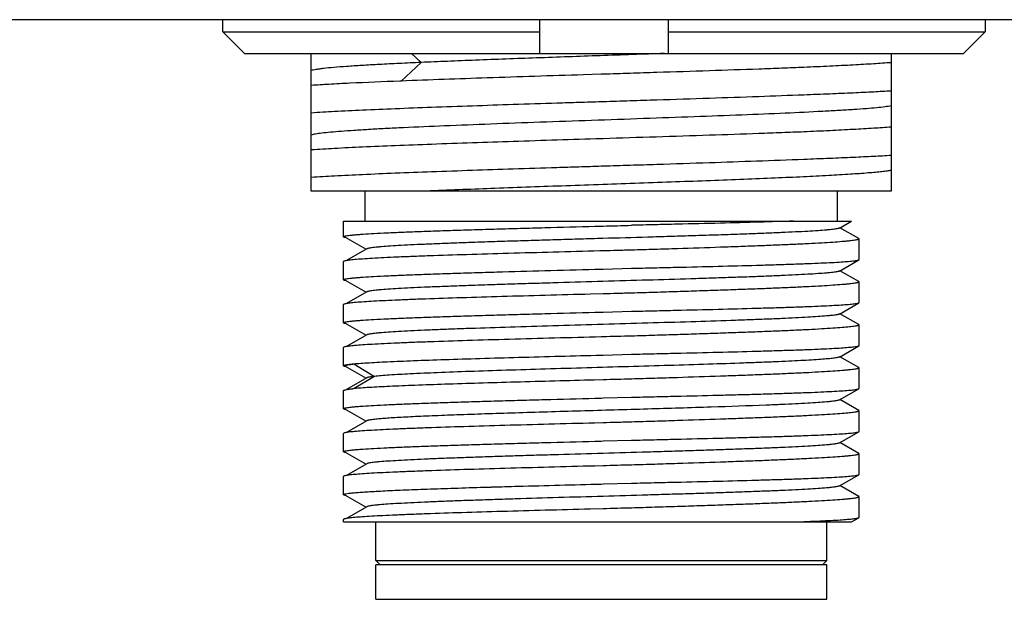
# Model space of a CAD drawing. Header units: millimetres. Extents: x -12 to 294, y -7 to 213.
# Tile 5 of 12: x 108 to 119, y 60 to 67. Entities that reach past the tile are written whole.
import ezdxf

# ---------------------------------------------------------------- set-up
doc = ezdxf.new("R2010")
doc.units = ezdxf.units.MM
doc.header["$LTSCALE"] = 23.1
doc.layers.add('20_ALL_FEATURES', color=7, linetype='CONTINUOUS')

msp = doc.modelspace()

# ---------------------------------------------------------------- linework, layer by layer
at = {"layer": '20_ALL_FEATURES'}
for p, q in [((149.0887, 67.0348), (94.4339, 67.0348)), ((110.2034, 66.8921), (110.2034, 67.0348)), ((113.8904, 67.0348), (113.8904, 66.6421)), ((115.3904, 66.6421), (115.3904, 67.0348)), ((119.0775, 67.0348), (119.0775, 66.8921)), ((110.2034, 66.8921), (113.8904, 66.8921)), ((110.4571, 66.6421), (110.2034, 66.8921)), ((115.3904, 66.8921), (119.0775, 66.8921)), ((119.0775, 66.8921), (118.8237, 66.6421)), ((110.4571, 66.6421), (118.8237, 66.6421)), ((111.2339, 65.042), (111.2339, 66.6421)), ((112.3984, 66.6421), (112.5109, 66.5372)), ((117.9839, 66.6421), (117.9839, 65.042)), ((112.5109, 66.5372), (112.2792, 66.3213)), ((114.6089, 66.3998), (114.4039, 66.3934)), ((114.6293, 66.4004), (114.6089, 66.3998)), ((112.2784, 66.3213), (112.2627, 66.3207)), ((114.6089, 66.083), (114.6293, 66.0836)), ((114.6293, 65.6505), (114.6089, 65.6499)), ((114.6089, 65.333), (114.6293, 65.3336)), ((117.9839, 65.042), (111.234, 65.042)), ((111.8589, 64.692), (111.8589, 65.042)), ((117.3589, 64.692), (117.3589, 65.042)), ((111.6089, 64.692), (117.5209, 64.692)), ((111.6089, 64.5091), (111.6089, 64.692)), ((117.3799, 64.6106), (117.5209, 64.692)), ((114.6089, 64.6334), (114.6293, 64.6339)), ((117.6055, 64.4881), (117.3868, 64.6145)), ((111.6286, 64.5052), (111.872, 64.3646)), ((111.6423, 64.4973), (111.6303, 64.4996)), ((117.6089, 64.2446), (117.6089, 64.4841)), ((111.8788, 64.3685), (111.6432, 64.2323)), ((114.6293, 64.3452), (114.5916, 64.3442)), ((111.6089, 64.0091), (111.6089, 64.2204)), ((117.38, 64.1106), (117.6061, 64.2413)), ((114.6089, 64.1333), (114.6293, 64.1339)), ((114.6293, 64.1339), (114.9625, 64.1428)), ((117.6055, 63.9881), (117.3868, 64.1145)), ((111.6286, 64.0052), (111.8719, 63.8646)), ((111.6421, 63.9973), (111.6292, 63.9999)), ((117.6089, 63.7446), (117.6089, 63.9841)), ((111.8787, 63.8685), (111.643, 63.7323)), ((114.6293, 63.8452), (114.4819, 63.8413)), ((111.6089, 63.5091), (111.6089, 63.7204)), ((117.3799, 63.6106), (117.6061, 63.7413)), ((114.6089, 63.6334), (114.6293, 63.6339)), ((114.6293, 63.6339), (114.9625, 63.6428)), ((117.6055, 63.4882), (117.3868, 63.6146)), ((111.6286, 63.5052), (111.8719, 63.3646)), ((111.6423, 63.4973), (111.6302, 63.4997)), ((117.6089, 63.2446), (117.6089, 63.4841)), ((111.8788, 63.3686), (111.643, 63.2323)), ((114.6293, 63.3452), (114.6089, 63.3447)), ((111.6089, 63.0091), (111.6089, 63.2204)), ((117.3799, 63.1106), (117.6061, 63.2413)), ((114.6089, 63.1333), (114.6293, 63.1339)), ((114.6293, 63.1339), (114.9625, 63.1428)), ((117.6054, 62.9882), (117.3868, 63.1145)), ((111.6291, 63.0049), (111.8718, 62.8645)), ((111.642, 62.9973), (111.6301, 62.9997)), ((111.7132, 63.03), (111.7301, 63.03)), ((111.7301, 63.03), (111.9714, 62.8856)), ((117.6089, 62.7447), (117.6089, 62.9841)), ((111.8787, 62.8685), (111.643, 62.7323)), ((111.9714, 62.8856), (111.7333, 62.7432)), ((114.6293, 62.8452), (114.5281, 62.8425)), ((111.6089, 62.5091), (111.6089, 62.7204)), ((117.3799, 62.6106), (117.6061, 62.7414)), ((114.6089, 62.6333), (114.6293, 62.6339)), ((114.6293, 62.6339), (114.9625, 62.6428)), ((117.6055, 62.4882), (117.3868, 62.6146)), ((111.6285, 62.5052), (111.8718, 62.3646)), ((111.6421, 62.4973), (111.6301, 62.4997)), ((117.6089, 62.2446), (117.6089, 62.4841)), ((111.8788, 62.3686), (111.643, 62.2323)), ((114.6293, 62.3452), (114.5312, 62.3426)), ((117.3799, 62.1106), (117.6062, 62.2414)), ((111.6089, 62.0091), (111.6089, 62.2204)), ((114.6089, 62.1334), (114.6293, 62.1339)), ((114.6293, 62.1339), (114.9625, 62.1428)), ((111.6286, 62.0052), (111.8719, 61.8646)), ((117.6054, 61.9882), (117.3868, 62.1146)), ((111.6423, 61.9973), (111.6304, 61.9996)), ((117.6089, 61.7446), (117.6089, 61.9841)), ((111.8788, 61.8686), (111.643, 61.7323)), ((114.6293, 61.8452), (114.5322, 61.8426)), ((111.6089, 61.5091), (111.6089, 61.7204)), ((117.3799, 61.6106), (117.6061, 61.7413)), ((113.2021, 61.5947), (113.207, 61.5948)), ((113.207, 61.5948), (113.3289, 61.5984)), ((113.3289, 61.5984), (113.3356, 61.5986)), ((114.6089, 61.6333), (114.6293, 61.6339)), ((114.6293, 61.6339), (114.9625, 61.6428)), ((117.6054, 61.4882), (117.3868, 61.6145)), ((111.6286, 61.5052), (111.8719, 61.3646)), ((111.6423, 61.4973), (111.631, 61.4995)), ((117.6089, 61.2446), (117.6089, 61.4841)), ((111.8788, 61.3686), (111.6432, 61.2323)), ((114.6293, 61.3452), (114.4786, 61.3412)), ((111.6089, 61.192), (111.6089, 61.2204)), ((117.5209, 61.192), (117.6061, 61.2413)), ((117.6089, 61.2446), (117.6089, 61.2452)), ((111.609, 61.192), (117.5209, 61.192)), ((111.9839, 60.742), (111.9839, 61.192)), ((117.2339, 60.742), (117.2339, 61.192)), ((111.9839, 60.742), (117.2339, 60.742)), ((112.0339, 60.692), (111.9839, 60.742)), ((117.1839, 60.692), (117.2339, 60.742)), ((117.2339, 60.692), (111.9839, 60.692)), ((111.9839, 60.292), (111.9839, 60.692)), ((117.2339, 60.292), (117.2339, 60.692)), ((111.984, 60.292), (117.2339, 60.292))]:
    msp.add_line(p, q, dxfattribs=at)
for centre, radius, start, end in [((111.953, 60.3555), 2.3978, 95.34467, 95.74081), ((111.9872, 59.9916), 2.7633, 95.1905, 95.34714)]:
    msp.add_arc(centre, radius, start, end, dxfattribs=at)
for points, knots in [([(115.3435, 66.6421), (115.0949, 66.6332), (114.5983, 66.616), (113.8659, 66.5902), (113.2725, 66.5686), (112.825, 66.5507), (112.6132, 66.5418), (112.5109, 66.5372)], [0, 0, 0, 0, 0.2632621, 0.5259788, 0.7756009, 0.8916573, 1, 1, 1, 1]), ([(112.5109, 66.5372), (112.4265, 66.5335), (112.2652, 66.526), (112.0355, 66.5143), (111.8311, 66.5027), (111.6537, 66.4912), (111.505, 66.4798), (111.3997, 66.4697), (111.3311, 66.4613), (111.2915, 66.4555), (111.26, 66.4498), (111.2418, 66.4456), (111.2341, 66.4432)], [0, 0, 0, 0, 0.1980128, 0.3780841, 0.5383514, 0.677499, 0.7943096, 0.8875693, 0.9250221, 0.9562425, 0.9812016, 1, 1, 1, 1]), ([(116.9677, 66.4796), (116.8826, 66.4762), (116.7077, 66.4697), (116.3409, 66.456), (115.8558, 66.4395), (115.3563, 66.4233), (114.9437, 66.4104), (114.7344, 66.4037), (114.6293, 66.4004)], [0, 0, 0, 0, 0.1091709, 0.2245328, 0.4706202, 0.7314992, 0.8652538, 1, 1, 1, 1]), ([(117.984, 66.5347), (117.9161, 66.5298), (117.7686, 66.5202), (117.5305, 66.5066), (117.2596, 66.4927), (117.0683, 66.484), (116.9677, 66.4796)], [0, 0, 0, 0, 0.200413, 0.435689, 0.7032141, 1, 1, 1, 1]), ([(114.4039, 66.3934), (114.2137, 66.3875), (113.8393, 66.3756), (113.1307, 66.3526), (112.6124, 66.3345), (112.2784, 66.3213)], [0, 0, 0, 0, 0.2684102, 0.5284609, 1, 1, 1, 1]), ([(112.2627, 66.3207), (112.069, 66.313), (111.7946, 66.3014), (111.4517, 66.2836), (111.3025, 66.2745), (111.2339, 66.2699)], [0, 0, 0, 0, 0.5646995, 0.7999045, 1, 1, 1, 1]), ([(114.6293, 66.0836), (114.7344, 66.0869), (114.9437, 66.0933), (115.3563, 66.1064), (115.8558, 66.1225), (116.4259, 66.142), (116.7927, 66.1557), (116.9677, 66.1627)], [0, 0, 0, 0, 0.134746, 0.2685004, 0.529379, 0.7754664, 1, 1, 1, 1]), ([(116.9677, 66.1627), (117.0683, 66.1663), (117.2595, 66.1736), (117.5305, 66.1851), (117.7686, 66.1967), (117.9161, 66.205), (117.984, 66.2092)], [0, 0, 0, 0, 0.296821, 0.5643563, 0.7996236, 1, 1, 1, 1]), ([(111.2339, 65.9529), (111.3237, 65.959), (111.5226, 65.9706), (111.8478, 65.9865), (112.2246, 66.0024), (112.8088, 66.0247), (113.436, 66.0457), (114.008, 66.064), (114.3499, 66.0747), (114.5225, 66.0803), (114.6089, 66.083)], [0, 0, 0, 0, 0.0798985, 0.1769178, 0.2892604, 0.4148388, 0.6961514, 0.8466466, 0.9231453, 1, 1, 1, 1]), ([(117.9839, 66.0316), (117.9604, 66.0273), (117.9045, 66.0193), (117.8078, 66.0091), (117.6863, 65.9989), (117.5408, 65.9886), (117.3726, 65.9781), (117.1067, 65.9632), (116.7285, 65.9455), (116.2284, 65.9249), (115.6783, 65.9038), (115.0953, 65.8834), (114.4978, 65.8623), (113.9043, 65.8416), (113.3336, 65.8209), (112.8034, 65.8), (112.3946, 65.7823), (112.1002, 65.7678), (111.9079, 65.7573), (111.7369, 65.7468), (111.5887, 65.7364), (111.4643, 65.726), (111.3647, 65.7158), (111.2976, 65.7069), (111.2568, 65.6992), (111.2408, 65.6953), (111.234, 65.6933)], [0, 0, 0, 0, 0.0106327, 0.025038, 0.0431271, 0.0647458, 0.0897375, 0.1179128, 0.1829208, 0.2577436, 0.3400248, 0.4272181, 0.5165888, 0.605346, 0.6906991, 0.7700276, 0.8407929, 0.8722648, 0.9008224, 0.9262402, 0.9482855, 0.966777, 0.9816108, 0.9927041, 0.9968299, 1, 1, 1, 1]), ([(117.984, 65.7849), (117.9161, 65.7799), (117.7686, 65.7702), (117.5305, 65.7565), (117.2595, 65.7428), (117.0683, 65.734), (116.9677, 65.7296)], [0, 0, 0, 0, 0.2004152, 0.4356934, 0.7032143, 1, 1, 1, 1]), ([(116.9677, 65.7296), (116.8826, 65.7262), (116.7076, 65.7197), (116.3408, 65.706), (115.6465, 65.6824), (115.042, 65.6634), (114.6293, 65.6505)], [0, 0, 0, 0, 0.1091709, 0.2245327, 0.4706201, 1, 1, 1, 1]), ([(114.6089, 65.6499), (114.267, 65.6391), (113.6085, 65.6185), (112.8088, 65.5916), (112.2246, 65.5694), (111.8478, 65.5535), (111.5226, 65.5376), (111.3237, 65.526), (111.2339, 65.5199)], [0, 0, 0, 0, 0.3038482, 0.5851609, 0.7107393, 0.8230819, 0.9201011, 1, 1, 1, 1]), ([(116.9677, 65.4128), (117.0683, 65.4165), (117.2595, 65.4239), (117.5304, 65.4352), (117.7686, 65.4465), (117.9161, 65.4547), (117.984, 65.4591)], [0, 0, 0, 0, 0.2968249, 0.5643575, 0.7996186, 1, 1, 1, 1]), ([(111.2339, 65.2029), (111.3237, 65.209), (111.5226, 65.2206), (111.8478, 65.2365), (112.2246, 65.2524), (112.8088, 65.2746), (113.436, 65.2957), (114.008, 65.314), (114.3499, 65.3247), (114.5225, 65.3303), (114.6089, 65.333)], [0, 0, 0, 0, 0.0798986, 0.1769179, 0.2892605, 0.4148388, 0.6961517, 0.846647, 0.9231455, 1, 1, 1, 1]), ([(114.6293, 65.3336), (114.7344, 65.3369), (114.9437, 65.3433), (115.3563, 65.3564), (116.0308, 65.3782), (116.601, 65.3981), (116.9677, 65.4128)], [0, 0, 0, 0, 0.1347462, 0.2685006, 0.5293792, 1, 1, 1, 1]), ([(117.9839, 65.2815), (117.9681, 65.2786), (117.932, 65.2732), (117.8714, 65.2659), (117.7982, 65.2586), (117.6761, 65.248), (117.494, 65.235), (117.2425, 65.2205), (116.95, 65.206), (116.6212, 65.191), (116.261, 65.1761), (115.8752, 65.1615), (115.4699, 65.1467), (114.909, 65.1265), (114.2079, 65.1026), (113.3974, 65.0732), (112.8718, 65.0529), (112.6222, 65.0421)], [0, 0, 0, 0, 0.0090023, 0.0203804, 0.0340965, 0.0501284, 0.0888935, 0.1360789, 0.1909184, 0.2525671, 0.3200643, 0.392362, 0.4683192, 0.546738, 0.706049, 0.8603657, 1, 1, 1, 1]), ([(114.6293, 64.6339), (114.685, 64.6354), (114.796, 64.6382), (114.9071, 64.6415), (114.9625, 64.6429)], [0, 0, 0, 0, 0.5008714, 1, 1, 1, 1]), ([(116.8474, 64.692), (116.7153, 64.6874), (116.4312, 64.6789), (115.9797, 64.6668), (115.5728, 64.6571), (115.2287, 64.6493), (115.0518, 64.645), (114.9625, 64.6429)], [0, 0, 0, 0, 0.2102231, 0.4523659, 0.7185224, 0.8579112, 1, 1, 1, 1]), ([(111.6089, 64.5091), (111.6089, 64.5098), (111.61, 64.5115), (111.613, 64.5133), (111.6176, 64.5152), (111.6239, 64.5171), (111.6321, 64.519), (111.6464, 64.5217), (111.6689, 64.5251), (111.7012, 64.5289), (111.7404, 64.5327), (111.7866, 64.5365), (111.8616, 64.5419), (111.9716, 64.5486), (112.1225, 64.5562), (112.2973, 64.5638), (112.4944, 64.5715), (112.7119, 64.5792), (112.9476, 64.5869), (113.1993, 64.5946), (113.4646, 64.6024), (113.7409, 64.6101), (114.1236, 64.6205), (114.4139, 64.6282), (114.6089, 64.6334)], [0, 0, 0, 0, 0.0007124, 0.0018215, 0.0034566, 0.0056554, 0.0084319, 0.0117914, 0.0202658, 0.0310769, 0.0442068, 0.059628, 0.0773065, 0.1192649, 0.1696872, 0.228093, 0.2939228, 0.3665449, 0.4452616, 0.5293158, 0.6178994, 0.7101596, 0.8052093, 1, 1, 1, 1]), ([(117.3799, 64.6106), (117.3769, 64.6088), (117.3684, 64.6061), (117.3525, 64.6025), (117.3304, 64.5988), (117.3023, 64.5951), (117.2682, 64.5914), (117.2109, 64.586), (117.1249, 64.5795), (117.0049, 64.5722), (116.8635, 64.5647), (116.7019, 64.5572), (116.5216, 64.5497), (116.3242, 64.5423), (116.1115, 64.5347), (115.8854, 64.5271), (115.648, 64.5196), (115.4014, 64.5122), (115.0607, 64.502), (114.7153, 64.492), (114.3683, 64.4821), (114.1101, 64.4745), (113.8565, 64.4669), (113.6099, 64.4594), (113.3725, 64.452), (113.1465, 64.4444), (112.9338, 64.4368), (112.7365, 64.4293), (112.5563, 64.4219), (112.3947, 64.4144), (112.2534, 64.4069), (112.1335, 64.3995), (112.0475, 64.3931), (111.9902, 64.3878), (111.9561, 64.384), (111.9281, 64.3803), (111.9061, 64.3766), (111.8902, 64.373), (111.8817, 64.3702), (111.8788, 64.3685)], [0, 0, 0, 0, 0.0018755, 0.0048332, 0.0088902, 0.014042, 0.0202789, 0.0275865, 0.0453663, 0.0672481, 0.0930388, 0.1224879, 0.1553333, 0.191294, 0.230044, 0.2712242, 0.314465, 0.3593818, 0.40557, 0.5000734, 0.5475385, 0.594574, 0.6407568, 0.6856709, 0.7289092, 0.7700814, 0.8088188, 0.8447694, 0.8776142, 0.9070532, 0.9328219, 0.9546891, 0.9724685, 0.9797765, 0.9860047, 0.9911437, 0.995186, 0.9981299, 1, 1, 1, 1]), ([(111.6303, 64.4996), (111.6272, 64.5003), (111.6217, 64.5017), (111.6156, 64.5037), (111.6121, 64.5054), (111.6101, 64.5067), (111.6089, 64.5082), (111.6089, 64.5091)], [0, 0, 0, 0, 0.3998268, 0.693746, 0.8024535, 0.8873588, 1, 1, 1, 1]), ([(117.6089, 64.4841), (117.6089, 64.4824), (117.606, 64.4801), (117.6016, 64.4781), (117.5961, 64.4762), (117.5892, 64.4743), (117.5769, 64.4716), (117.5577, 64.4682), (117.53, 64.4643), (117.4964, 64.4604), (117.4568, 64.4564), (117.3925, 64.4509), (117.2978, 64.4441), (117.1678, 64.4361), (117.0167, 64.428), (116.8458, 64.4198), (116.6564, 64.4117), (116.4503, 64.4035), (116.2289, 64.3951), (115.9088, 64.3837), (115.5749, 64.3729), (115.2299, 64.3619), (115.0525, 64.3564), (114.963, 64.3539)], [0, 0, 0, 0, 0.0018471, 0.0034709, 0.0056321, 0.0083482, 0.0116269, 0.0198823, 0.0304024, 0.0431746, 0.0581779, 0.0753847, 0.1162721, 0.1655145, 0.2227129, 0.287398, 0.3590397, 0.4370511, 0.5207915, 0.609572, 0.7992978, 0.8986829, 1, 1, 1, 1]), ([(117.6055, 64.4881), (117.606, 64.4878), (117.6075, 64.4868), (117.6089, 64.4853), (117.6089, 64.4841)], [0, 0, 0, 0, 0.3365121, 1, 1, 1, 1]), ([(114.5916, 64.3442), (114.4113, 64.3395), (114.0568, 64.3301), (113.54, 64.3159), (113.0582, 64.3019), (112.686, 64.2898), (112.4175, 64.2799), (112.242, 64.2728), (112.086, 64.2657), (111.9508, 64.2587), (111.8373, 64.2517), (111.7467, 64.2447), (111.6857, 64.2387), (111.6489, 64.2335), (111.6346, 64.2308), (111.6284, 64.2294)], [0, 0, 0, 0, 0.1824093, 0.3586447, 0.522932, 0.6698861, 0.7353323, 0.7946946, 0.8474867, 0.8932775, 0.931695, 0.9624307, 0.9852472, 0.9936359, 1, 1, 1, 1]), ([(114.963, 64.3539), (114.9352, 64.3531), (114.8797, 64.3518), (114.7685, 64.349), (114.685, 64.3467), (114.6293, 64.3452)], [0, 0, 0, 0, 0.249246, 0.4991263, 1, 1, 1, 1]), ([(111.6284, 64.2294), (111.6235, 64.2283), (111.6171, 64.2266), (111.6105, 64.2233), (111.6089, 64.2212), (111.6089, 64.2204)], [0, 0, 0, 0, 0.6903111, 0.8842547, 1, 1, 1, 1]), ([(114.9625, 64.1428), (115.0494, 64.1448), (115.2216, 64.149), (115.557, 64.1568), (115.9548, 64.1661), (116.3351, 64.1763), (116.6148, 64.1844), (116.8023, 64.1904), (116.9729, 64.1965), (117.1251, 64.2026), (117.2578, 64.2086), (117.37, 64.2147), (117.4502, 64.2202), (117.5035, 64.2248), (117.5351, 64.2279), (117.561, 64.2311), (117.5812, 64.2342), (117.5957, 64.2373), (117.6034, 64.2398), (117.6061, 64.2413)], [0, 0, 0, 0, 0.0985178, 0.1952364, 0.3802996, 0.5494669, 0.6264307, 0.6975069, 0.7621465, 0.8198494, 0.8701705, 0.9127241, 0.9471887, 0.9613053, 0.9733098, 0.9831831, 0.9909139, 0.9965056, 1, 1, 1, 1]), ([(117.6061, 64.2413), (117.6065, 64.2415), (117.6078, 64.2423), (117.6089, 64.2436), (117.6089, 64.2446)], [0, 0, 0, 0, 0.3352695, 1, 1, 1, 1]), ([(111.6089, 64.0091), (111.6089, 64.0098), (111.61, 64.0115), (111.613, 64.0133), (111.6176, 64.0152), (111.6239, 64.0171), (111.6321, 64.019), (111.6464, 64.0217), (111.6689, 64.025), (111.7012, 64.0288), (111.7404, 64.0326), (111.7866, 64.0365), (111.8616, 64.0419), (111.9716, 64.0486), (112.1225, 64.0562), (112.2973, 64.0638), (112.4944, 64.0715), (112.7119, 64.0792), (112.9476, 64.0869), (113.1993, 64.0946), (113.5598, 64.1052), (114.0312, 64.1181), (114.4139, 64.1282), (114.6089, 64.1333)], [0, 0, 0, 0, 0.0007118, 0.0018204, 0.003455, 0.0056535, 0.0084296, 0.0117888, 0.0202628, 0.0310737, 0.0442036, 0.0596249, 0.0773035, 0.1192624, 0.1696851, 0.2280912, 0.2939213, 0.3665437, 0.4452606, 0.5293149, 0.6178985, 0.8052088, 1, 1, 1, 1]), ([(117.38, 64.1106), (117.377, 64.1089), (117.3684, 64.1061), (117.3525, 64.1024), (117.3305, 64.0988), (117.3024, 64.0951), (117.2683, 64.0914), (117.211, 64.086), (117.125, 64.0796), (117.005, 64.0722), (116.8636, 64.0647), (116.702, 64.0572), (116.5217, 64.0497), (116.3243, 64.0422), (116.1116, 64.0347), (115.8855, 64.0272), (115.5633, 64.017), (115.1432, 64.0044), (114.6289, 63.9896), (114.1972, 63.9771), (113.8564, 63.9669), (113.6098, 63.9594), (113.3724, 63.9519), (113.1464, 63.9444), (112.9337, 63.9368), (112.7364, 63.9294), (112.5561, 63.9219), (112.3946, 63.9144), (112.2533, 63.9069), (112.1333, 63.8995), (112.0474, 63.8931), (111.9901, 63.8877), (111.9561, 63.884), (111.928, 63.8802), (111.906, 63.8766), (111.8902, 63.873), (111.8817, 63.8702), (111.8787, 63.8685)], [0, 0, 0, 0, 0.0018838, 0.0048461, 0.0089015, 0.0140471, 0.0202749, 0.0275749, 0.0453498, 0.0672445, 0.0930325, 0.122469, 0.1553131, 0.1912843, 0.2300355, 0.2712099, 0.3144516, 0.4055659, 0.5000729, 0.5945779, 0.640766, 0.6856829, 0.7289191, 0.7700903, 0.8088342, 0.8447898, 0.8776259, 0.90706, 0.9328347, 0.9547051, 0.9724748, 0.9797741, 0.9859994, 0.9911393, 0.9951831, 0.9981298, 1, 1, 1, 1]), ([(111.6292, 63.9999), (111.624, 64.0011), (111.6174, 64.0028), (111.6106, 64.0061), (111.6089, 64.0082), (111.6089, 64.0091)], [0, 0, 0, 0, 0.6918262, 0.8855122, 1, 1, 1, 1]), ([(117.6089, 63.9841), (117.6089, 63.9825), (117.606, 63.9801), (117.6016, 63.9781), (117.5961, 63.9762), (117.5892, 63.9743), (117.5769, 63.9715), (117.5577, 63.9681), (117.53, 63.9643), (117.4964, 63.9604), (117.4568, 63.9565), (117.3924, 63.9509), (117.2978, 63.9441), (117.1678, 63.936), (117.0167, 63.9279), (116.8458, 63.9199), (116.6564, 63.9117), (116.4503, 63.9034), (116.2289, 63.8951), (115.9942, 63.8868), (115.7481, 63.8786), (115.4926, 63.8702), (115.2299, 63.8619), (115.0525, 63.8566), (114.963, 63.8538)], [0, 0, 0, 0, 0.0018528, 0.0034802, 0.0056451, 0.0083642, 0.0116447, 0.0199007, 0.0304194, 0.0431898, 0.0581913, 0.0753972, 0.1162849, 0.165528, 0.222725, 0.2874083, 0.3590489, 0.4370597, 0.5207988, 0.6095778, 0.7026668, 0.7993008, 0.8986838, 1, 1, 1, 1]), ([(117.6055, 63.9881), (117.606, 63.9878), (117.6075, 63.9869), (117.6089, 63.9853), (117.6089, 63.9841)], [0, 0, 0, 0, 0.3357635, 1, 1, 1, 1]), ([(114.4819, 63.8413), (114.3066, 63.8367), (113.9628, 63.8276), (113.4625, 63.8138), (112.9981, 63.8), (112.6403, 63.7882), (112.3827, 63.7786), (112.2147, 63.7716), (112.0654, 63.7647), (111.936, 63.7578), (111.8276, 63.751), (111.7409, 63.7442), (111.6826, 63.7383), (111.6474, 63.7332), (111.6336, 63.7306), (111.6278, 63.7293)], [0, 0, 0, 0, 0.1841413, 0.3611361, 0.5254602, 0.6719811, 0.7371106, 0.796127, 0.84857, 0.8940318, 0.9321608, 0.962666, 0.9853236, 0.9936632, 1, 1, 1, 1]), ([(114.963, 63.8538), (114.9352, 63.8531), (114.8797, 63.8518), (114.7685, 63.849), (114.685, 63.8467), (114.6293, 63.8452)], [0, 0, 0, 0, 0.249246, 0.4991264, 1, 1, 1, 1]), ([(111.6278, 63.7293), (111.623, 63.7281), (111.6168, 63.7265), (111.6104, 63.7233), (111.6089, 63.7212), (111.6089, 63.7204)], [0, 0, 0, 0, 0.6890202, 0.8831797, 1, 1, 1, 1]), ([(114.9625, 63.6428), (115.0494, 63.6448), (115.2216, 63.649), (115.5571, 63.6569), (115.9548, 63.6661), (116.3352, 63.6763), (116.6149, 63.6844), (116.8024, 63.6904), (116.973, 63.6965), (117.1252, 63.7026), (117.2579, 63.7087), (117.3701, 63.7147), (117.4503, 63.7202), (117.5035, 63.7248), (117.5351, 63.728), (117.561, 63.7311), (117.5813, 63.7342), (117.5957, 63.7373), (117.6035, 63.7398), (117.6061, 63.7413)], [0, 0, 0, 0, 0.0985245, 0.1952495, 0.3803239, 0.5494993, 0.6264657, 0.6975433, 0.762183, 0.8198849, 0.8702037, 0.9127533, 0.9472124, 0.9613259, 0.9733271, 0.9831967, 0.9909236, 0.9965107, 1, 1, 1, 1]), ([(117.6061, 63.7413), (117.6066, 63.7416), (117.6078, 63.7423), (117.6089, 63.7436), (117.6089, 63.7446)], [0, 0, 0, 0, 0.3352275, 1, 1, 1, 1]), ([(111.6089, 63.5091), (111.6089, 63.5098), (111.61, 63.5115), (111.613, 63.5133), (111.6176, 63.5152), (111.6239, 63.517), (111.6321, 63.519), (111.6464, 63.5217), (111.6689, 63.5251), (111.7012, 63.5288), (111.7404, 63.5327), (111.7866, 63.5365), (111.8616, 63.5419), (111.9716, 63.5486), (112.1225, 63.5562), (112.2973, 63.5638), (112.4944, 63.5715), (112.7119, 63.5792), (112.9476, 63.5869), (113.1993, 63.5947), (113.4646, 63.6024), (113.7409, 63.6101), (114.1236, 63.6205), (114.4139, 63.6282), (114.6089, 63.6334)], [0, 0, 0, 0, 0.0007121, 0.0018211, 0.003456, 0.0056548, 0.0084311, 0.0117906, 0.020265, 0.0310761, 0.044206, 0.0596272, 0.0773057, 0.119264, 0.1696862, 0.2280919, 0.2939217, 0.366544, 0.4452608, 0.5293153, 0.617899, 0.7101592, 0.8052091, 1, 1, 1, 1]), ([(117.38, 63.6106), (117.377, 63.6088), (117.3684, 63.606), (117.3525, 63.6024), (117.3305, 63.5988), (117.3025, 63.5951), (117.2684, 63.5914), (117.2112, 63.5861), (117.1252, 63.5796), (117.0053, 63.5722), (116.8639, 63.5647), (116.7025, 63.5572), (116.5222, 63.5497), (116.3249, 63.5422), (116.033, 63.5319), (115.6398, 63.5193), (115.1442, 63.5044), (114.6301, 63.4896), (114.116, 63.4747), (113.6203, 63.4599), (113.227, 63.4472), (112.935, 63.4369), (112.7376, 63.4294), (112.5573, 63.4219), (112.3956, 63.4144), (112.2541, 63.407), (112.1341, 63.3996), (112.0481, 63.3931), (111.9907, 63.3877), (111.9565, 63.384), (111.9284, 63.3803), (111.9063, 63.3767), (111.8904, 63.3731), (111.8818, 63.3703), (111.8788, 63.3686)], [0, 0, 0, 0, 0.0018844, 0.0048398, 0.0088848, 0.0140187, 0.0202373, 0.0275338, 0.0453149, 0.0671964, 0.0929604, 0.1223786, 0.1552195, 0.191177, 0.2299045, 0.3142937, 0.4053794, 0.4998637, 0.5943564, 0.6854544, 0.7698724, 0.8086289, 0.8445869, 0.877433, 0.9068934, 0.932696, 0.9545814, 0.9723694, 0.9796873, 0.985935, 0.9910952, 0.9951577, 0.9981188, 1, 1, 1, 1]), ([(111.6302, 63.4997), (111.6271, 63.5003), (111.6217, 63.5017), (111.6156, 63.5037), (111.6121, 63.5054), (111.6101, 63.5067), (111.6089, 63.5082), (111.6089, 63.5091)], [0, 0, 0, 0, 0.3997739, 0.6936689, 0.8023774, 0.8872947, 1, 1, 1, 1]), ([(117.6089, 63.4841), (117.6089, 63.4825), (117.606, 63.4801), (117.6016, 63.4781), (117.5961, 63.4761), (117.5892, 63.4742), (117.5769, 63.4715), (117.5577, 63.4681), (117.53, 63.4643), (117.4813, 63.4587), (117.4057, 63.4519), (117.2978, 63.444), (117.1678, 63.436), (117.0167, 63.428), (116.8458, 63.4199), (116.6564, 63.4117), (116.4503, 63.4034), (116.2289, 63.3951), (115.9942, 63.3869), (115.7481, 63.3786), (115.4926, 63.3702), (115.2299, 63.3619), (115.0525, 63.3566), (114.963, 63.3539)], [0, 0, 0, 0, 0.0018658, 0.0034952, 0.0056601, 0.0083783, 0.0116575, 0.0199112, 0.0304281, 0.0431974, 0.0754049, 0.116294, 0.1655362, 0.2227315, 0.2874142, 0.3590549, 0.4370649, 0.5208029, 0.609581, 0.7026694, 0.7993027, 0.8986848, 1, 1, 1, 1]), ([(117.6055, 63.4882), (117.606, 63.4879), (117.6075, 63.4869), (117.6089, 63.4853), (117.6089, 63.4841)], [0, 0, 0, 0, 0.3353143, 1, 1, 1, 1]), ([(114.6089, 63.3447), (114.4277, 63.3399), (114.0711, 63.3304), (113.5511, 63.3163), (113.0661, 63.3021), (112.6913, 63.29), (112.4209, 63.28), (112.2443, 63.2729), (112.0873, 63.2658), (111.9512, 63.2587), (111.8372, 63.2517), (111.7462, 63.2447), (111.6851, 63.2386), (111.6483, 63.2334), (111.634, 63.2307), (111.6279, 63.2293)], [0, 0, 0, 0, 0.182321, 0.3586035, 0.5230121, 0.6701031, 0.7356068, 0.7950107, 0.8478235, 0.8936097, 0.9319934, 0.9626635, 0.9853806, 0.9937067, 1, 1, 1, 1]), ([(114.963, 63.3539), (114.9074, 63.3524), (114.7962, 63.3498), (114.685, 63.3467), (114.6293, 63.3452)], [0, 0, 0, 0, 0.4991263, 1, 1, 1, 1]), ([(111.6279, 63.2293), (111.6231, 63.2282), (111.6168, 63.2265), (111.6104, 63.2233), (111.6089, 63.2212), (111.6089, 63.2204)], [0, 0, 0, 0, 0.6892447, 0.8833739, 1, 1, 1, 1]), ([(114.9625, 63.1428), (115.0494, 63.1448), (115.2217, 63.1489), (115.5571, 63.1569), (115.9549, 63.1661), (116.3352, 63.1763), (116.615, 63.1845), (116.8025, 63.1904), (116.9731, 63.1965), (117.1253, 63.2026), (117.258, 63.2087), (117.3701, 63.2147), (117.4503, 63.2202), (117.5036, 63.2248), (117.5352, 63.228), (117.5611, 63.2311), (117.5813, 63.2343), (117.5957, 63.2374), (117.6035, 63.2398), (117.6061, 63.2413)], [0, 0, 0, 0, 0.0985297, 0.1952597, 0.3803427, 0.5495242, 0.6264927, 0.6975713, 0.7622111, 0.8199123, 0.8702292, 0.9127757, 0.9472305, 0.9613416, 0.9733402, 0.9832071, 0.9909309, 0.9965148, 1, 1, 1, 1]), ([(117.6061, 63.2413), (117.6066, 63.2416), (117.6078, 63.2423), (117.6089, 63.2436), (117.6089, 63.2446)], [0, 0, 0, 0, 0.3352437, 1, 1, 1, 1]), ([(111.7132, 63.03), (111.7377, 63.0324), (111.793, 63.0371), (111.9278, 63.0463), (112.1398, 63.0573), (112.442, 63.0698), (112.8019, 63.0824), (113.2098, 63.0951), (113.8176, 63.1125), (114.2881, 63.1249), (114.6089, 63.1333)], [0, 0, 0, 0, 0.025491, 0.057452, 0.1399139, 0.2452232, 0.3705917, 0.5126912, 0.667746, 1, 1, 1, 1]), ([(117.3799, 63.1106), (117.3772, 63.109), (117.3696, 63.1064), (117.3554, 63.1031), (117.336, 63.0997), (117.3114, 63.0963), (117.2815, 63.0928), (117.2313, 63.0878), (117.1561, 63.0817), (117.0511, 63.0749), (116.9273, 63.068), (116.7856, 63.061), (116.6271, 63.054), (116.4529, 63.047), (116.1936, 63.0375), (115.8417, 63.0256), (115.3937, 63.0118), (114.922, 62.998), (114.4412, 62.9841), (113.9662, 62.9703), (113.5119, 62.9564), (113.0923, 62.9427), (112.7206, 62.929), (112.4084, 62.9154), (112.1899, 62.9035), (112.052, 62.8935), (111.996, 62.8884), (111.9714, 62.8856)], [0, 0, 0, 0, 0.0017386, 0.004417, 0.0080527, 0.0126509, 0.0182101, 0.0247221, 0.0405578, 0.0600336, 0.0829877, 0.1092526, 0.1386396, 0.1709138, 0.2058106, 0.2823875, 0.3660203, 0.4540811, 0.5438468, 0.6325233, 0.717336, 0.7956788, 0.865072, 0.9234097, 0.9688357, 0.9862603, 1, 1, 1, 1]), ([(111.6089, 63.0091), (111.6089, 63.0101), (111.6104, 63.0117), (111.6128, 63.0131), (111.6172, 63.0151), (111.6247, 63.0173), (111.6361, 63.0198), (111.6509, 63.0224), (111.6769, 63.0261), (111.698, 63.0284), (111.7132, 63.03)], [0, 0, 0, 0, 0.0286325, 0.0511734, 0.0803973, 0.1600907, 0.2689902, 0.4074272, 0.5754813, 1, 1, 1, 1]), ([(111.6301, 62.9997), (111.627, 63.0004), (111.6216, 63.0017), (111.6156, 63.0037), (111.6121, 63.0054), (111.6101, 63.0067), (111.6089, 63.0082), (111.6089, 63.0091)], [0, 0, 0, 0, 0.3995136, 0.6933232, 0.8020365, 0.8870035, 1, 1, 1, 1]), ([(111.6291, 63.0049), (111.6283, 63.0053), (111.6271, 63.0061), (111.6258, 63.0078), (111.626, 63.0098), (111.6276, 63.0114), (111.6301, 63.0129), (111.6336, 63.0144), (111.6383, 63.016), (111.6441, 63.0176), (111.651, 63.0191), (111.6624, 63.0214), (111.6794, 63.0241), (111.7033, 63.0271), (111.7207, 63.029), (111.7301, 63.03)], [0, 0, 0, 0, 0.0230823, 0.0393315, 0.0532258, 0.0711226, 0.0965292, 0.1307043, 0.1741443, 0.2270808, 0.2896367, 0.3618842, 0.5356058, 0.7483782, 1, 1, 1, 1]), ([(117.6089, 62.9841), (117.6089, 62.9824), (117.606, 62.98), (117.6016, 62.9781), (117.5961, 62.9761), (117.5892, 62.9743), (117.5769, 62.9715), (117.5577, 62.9682), (117.53, 62.9644), (117.4964, 62.9605), (117.4568, 62.9565), (117.3925, 62.9509), (117.2978, 62.944), (117.1678, 62.9361), (117.0167, 62.9281), (116.8458, 62.9199), (116.6564, 62.9116), (116.4503, 62.9034), (116.2289, 62.8952), (115.9088, 62.8838), (115.5749, 62.8727), (115.2299, 62.862), (115.0525, 62.8567), (114.963, 62.8539)], [0, 0, 0, 0, 0.0018618, 0.0034888, 0.0056517, 0.0083681, 0.011646, 0.019898, 0.0304148, 0.0431855, 0.0581887, 0.0753964, 0.1162854, 0.1655267, 0.2227226, 0.2874069, 0.3590485, 0.4370588, 0.5207974, 0.6095767, 0.7993001, 0.8986834, 1, 1, 1, 1]), ([(117.6054, 62.9882), (117.6059, 62.9879), (117.6074, 62.9869), (117.6089, 62.9853), (117.6089, 62.9841)], [0, 0, 0, 0, 0.3362367, 1, 1, 1, 1]), ([(114.5281, 62.8425), (114.222, 62.8344), (113.7731, 62.8226), (113.1932, 62.8059), (112.8031, 62.7937), (112.4569, 62.7816), (112.1632, 62.7696), (111.9547, 62.7591), (111.8194, 62.7504), (111.7627, 62.7459), (111.7372, 62.7436)], [0, 0, 0, 0, 0.3289343, 0.4822956, 0.6232042, 0.7482296, 0.8543307, 0.9389328, 0.972512, 1, 1, 1, 1]), ([(111.9714, 62.8856), (111.9597, 62.8844), (111.939, 62.8819), (111.9119, 62.8777), (111.8941, 62.8741), (111.8839, 62.871), (111.8802, 62.8694), (111.8787, 62.8685)], [0, 0, 0, 0, 0.3716427, 0.6620539, 0.8710655, 0.9453374, 1, 1, 1, 1]), ([(114.963, 62.8539), (114.9074, 62.8524), (114.7962, 62.8498), (114.685, 62.8467), (114.6293, 62.8452)], [0, 0, 0, 0, 0.4991261, 1, 1, 1, 1]), ([(111.6089, 62.7204), (111.6089, 62.7214), (111.6103, 62.7229), (111.6125, 62.7243), (111.6165, 62.7262), (111.6235, 62.7283), (111.6296, 62.7297), (111.6332, 62.7305)], [0, 0, 0, 0, 0.1087491, 0.1929541, 0.3016193, 0.5970141, 1, 1, 1, 1]), ([(111.6332, 62.7305), (111.6441, 62.7327), (111.6708, 62.7367), (111.6975, 62.7397), (111.7132, 62.7413)], [0, 0, 0, 0, 0.4151072, 1, 1, 1, 1]), ([(114.9625, 62.6428), (115.0494, 62.6447), (115.2216, 62.6489), (115.557, 62.6568), (115.8822, 62.6646), (116.1946, 62.6725), (116.4117, 62.6785), (116.6148, 62.6845), (116.8023, 62.6905), (116.9728, 62.6964), (117.125, 62.7025), (117.2578, 62.7087), (117.3699, 62.7148), (117.4502, 62.7202), (117.5034, 62.7247), (117.535, 62.7279), (117.561, 62.7311), (117.5812, 62.7342), (117.5957, 62.7374), (117.6034, 62.7398), (117.6061, 62.7414)], [0, 0, 0, 0, 0.0985149, 0.1952307, 0.3802882, 0.4671965, 0.5494505, 0.6264131, 0.6974882, 0.7621264, 0.8198289, 0.8701515, 0.9127069, 0.9471712, 0.9612874, 0.9732926, 0.9831684, 0.9909036, 0.9965011, 1, 1, 1, 1]), ([(117.6061, 62.7414), (117.6065, 62.7416), (117.6077, 62.7424), (117.6089, 62.7437), (117.6089, 62.7447)], [0, 0, 0, 0, 0.3363682, 1, 1, 1, 1]), ([(111.6089, 62.5091), (111.6089, 62.5098), (111.61, 62.5115), (111.613, 62.5133), (111.6176, 62.5152), (111.6239, 62.517), (111.6321, 62.519), (111.6464, 62.5217), (111.6689, 62.525), (111.7012, 62.5288), (111.7404, 62.5327), (111.7866, 62.5365), (111.8616, 62.5419), (111.9716, 62.5486), (112.1225, 62.5562), (112.2973, 62.5638), (112.4944, 62.5715), (112.7119, 62.5792), (112.9476, 62.5869), (113.1993, 62.5946), (113.4646, 62.6024), (113.7409, 62.6101), (114.1236, 62.6205), (114.4139, 62.6282), (114.6089, 62.6333)], [0, 0, 0, 0, 0.0007116, 0.0018201, 0.0034547, 0.0056531, 0.0084292, 0.0117884, 0.0202626, 0.0310736, 0.0442036, 0.0596249, 0.0773035, 0.1192622, 0.1696846, 0.2280906, 0.2939208, 0.3665432, 0.44526, 0.5293143, 0.617898, 0.7101586, 0.8052091, 1, 1, 1, 1]), ([(117.3799, 62.6106), (117.3769, 62.6089), (117.3683, 62.6061), (117.3525, 62.6024), (117.3305, 62.5988), (117.3024, 62.5951), (117.2683, 62.5914), (117.211, 62.5861), (117.125, 62.5796), (117.005, 62.5721), (116.8636, 62.5647), (116.7021, 62.5572), (116.3752, 62.5436), (115.8557, 62.5258), (115.2666, 62.508), (114.7594, 62.4933), (114.3699, 62.4821), (113.9856, 62.4708), (113.6144, 62.4597), (113.2637, 62.4484), (112.9408, 62.4372), (112.6921, 62.4277), (112.5118, 62.4198), (112.3923, 62.4142), (112.2841, 62.4086), (112.1879, 62.403), (112.104, 62.3974), (112.033, 62.3918), (111.9751, 62.3862), (111.9353, 62.3814), (111.9103, 62.3774), (111.8967, 62.3746), (111.8865, 62.3719), (111.8809, 62.3698), (111.8788, 62.3686)], [0, 0, 0, 0, 0.0018826, 0.0048347, 0.0088773, 0.014015, 0.0202453, 0.0275583, 0.0453559, 0.0672294, 0.0929924, 0.1224412, 0.1552955, 0.2711519, 0.4054753, 0.4762132, 0.5474316, 0.6176859, 0.6855541, 0.7496687, 0.8087057, 0.8615024, 0.8852147, 0.9069656, 0.9266507, 0.94418, 0.959465, 0.9724216, 0.9829839, 0.9911057, 0.9942454, 0.9967704, 0.998684, 1, 1, 1, 1]), ([(111.6301, 62.4997), (111.627, 62.5004), (111.6216, 62.5017), (111.6155, 62.5037), (111.6121, 62.5054), (111.6101, 62.5067), (111.6089, 62.5082), (111.6089, 62.5091)], [0, 0, 0, 0, 0.3996028, 0.6934247, 0.8021399, 0.8870979, 1, 1, 1, 1]), ([(117.6089, 62.4841), (117.6089, 62.4825), (117.606, 62.4801), (117.6016, 62.4781), (117.5961, 62.4762), (117.5892, 62.4743), (117.5769, 62.4715), (117.5577, 62.4682), (117.53, 62.4643), (117.4813, 62.4587), (117.4057, 62.4519), (117.2978, 62.444), (117.1678, 62.4361), (117.0167, 62.4281), (116.8458, 62.4199), (116.6564, 62.4116), (116.4503, 62.4034), (116.2289, 62.3952), (115.9088, 62.3838), (115.5749, 62.3728), (115.2299, 62.362), (115.0525, 62.3564), (114.963, 62.3538)], [0, 0, 0, 0, 0.0018641, 0.0034931, 0.0056578, 0.0083758, 0.011655, 0.0199085, 0.0304254, 0.0431949, 0.0754034, 0.1162925, 0.165534, 0.2227295, 0.2874132, 0.3590541, 0.4370638, 0.520802, 0.6095806, 0.7993023, 0.8986852, 1, 1, 1, 1]), ([(117.6055, 62.4882), (117.606, 62.4879), (117.6075, 62.4869), (117.6089, 62.4853), (117.6089, 62.4841)], [0, 0, 0, 0, 0.3352194, 1, 1, 1, 1]), ([(114.963, 62.3538), (114.9352, 62.3531), (114.8797, 62.3518), (114.7685, 62.349), (114.685, 62.3467), (114.6293, 62.3452)], [0, 0, 0, 0, 0.2492459, 0.4991262, 1, 1, 1, 1]), ([(111.6284, 62.2294), (111.6234, 62.2283), (111.617, 62.2266), (111.6105, 62.2233), (111.6089, 62.2213), (111.6089, 62.2204)], [0, 0, 0, 0, 0.69025, 0.8841988, 1, 1, 1, 1]), ([(114.5312, 62.3426), (114.3538, 62.3379), (114.0054, 62.3287), (113.498, 62.3148), (113.026, 62.3009), (112.6618, 62.289), (112.3994, 62.2792), (112.228, 62.2722), (112.0757, 62.2652), (111.9436, 62.2583), (111.8328, 62.2514), (111.7442, 62.2445), (111.6846, 62.2385), (111.6485, 62.2334), (111.6344, 62.2308), (111.6284, 62.2294)], [0, 0, 0, 0, 0.1832655, 0.3598299, 0.5240687, 0.6707468, 0.7360145, 0.795193, 0.847811, 0.8934507, 0.9317518, 0.9624152, 0.985211, 0.9936105, 1, 1, 1, 1]), ([(114.9625, 62.1428), (115.0494, 62.1448), (115.2217, 62.1489), (115.5572, 62.1569), (115.8824, 62.1645), (116.1949, 62.1725), (116.412, 62.1785), (116.6151, 62.1845), (116.8026, 62.1904), (116.9732, 62.1964), (117.1254, 62.2026), (117.2581, 62.2087), (117.3702, 62.2148), (117.4504, 62.2202), (117.5036, 62.2247), (117.5352, 62.2279), (117.5611, 62.2311), (117.5813, 62.2343), (117.5958, 62.2374), (117.6035, 62.2398), (117.6062, 62.2414)], [0, 0, 0, 0, 0.0985357, 0.1952714, 0.3803639, 0.4672866, 0.549552, 0.6265227, 0.6976022, 0.7622414, 0.8199414, 0.8702563, 0.9127991, 0.9472477, 0.9613553, 0.9733506, 0.9832147, 0.9909363, 0.9965183, 1, 1, 1, 1]), ([(117.6062, 62.2414), (117.6066, 62.2416), (117.6078, 62.2424), (117.6089, 62.2437), (117.6089, 62.2446)], [0, 0, 0, 0, 0.335862, 1, 1, 1, 1]), ([(111.6089, 62.0091), (111.6089, 62.0098), (111.61, 62.0115), (111.613, 62.0133), (111.6176, 62.0152), (111.6239, 62.017), (111.6321, 62.019), (111.6464, 62.0217), (111.6689, 62.0251), (111.7012, 62.0289), (111.7404, 62.0327), (111.7866, 62.0365), (111.8616, 62.0419), (111.9716, 62.0486), (112.1225, 62.0562), (112.2973, 62.0638), (112.4944, 62.0715), (112.7119, 62.0792), (112.9476, 62.0869), (113.1993, 62.0946), (113.4646, 62.1024), (113.7409, 62.1101), (114.1236, 62.1205), (114.4139, 62.1282), (114.6089, 62.1334)], [0, 0, 0, 0, 0.0007123, 0.0018213, 0.0034564, 0.0056552, 0.0084316, 0.0117911, 0.0202655, 0.0310767, 0.0442066, 0.0596278, 0.0773063, 0.1192647, 0.1696871, 0.2280928, 0.2939226, 0.3665447, 0.4452614, 0.5293157, 0.6178993, 0.7101595, 0.8052093, 1, 1, 1, 1]), ([(111.6304, 61.9996), (111.6273, 62.0003), (111.6218, 62.0016), (111.6157, 62.0036), (111.6121, 62.0054), (111.6101, 62.0067), (111.6089, 62.0082), (111.6089, 62.0091)], [0, 0, 0, 0, 0.3999947, 0.6939906, 0.8026948, 0.8875623, 1, 1, 1, 1]), ([(117.3799, 62.1106), (117.3769, 62.1089), (117.3684, 62.1061), (117.3526, 62.1025), (117.3306, 62.0988), (117.3026, 62.0951), (117.2686, 62.0914), (117.2113, 62.086), (117.1253, 62.0796), (117.0055, 62.0722), (116.8642, 62.0647), (116.7027, 62.0572), (116.5224, 62.0498), (116.3251, 62.0423), (116.1126, 62.0347), (115.8866, 62.0272), (115.6492, 62.0197), (115.4027, 62.0122), (115.062, 62.002), (114.6303, 61.9896), (114.1986, 61.9771), (113.8579, 61.967), (113.6113, 61.9595), (113.3739, 61.952), (113.1478, 61.9444), (112.9351, 61.9369), (112.7376, 61.9295), (112.5573, 61.9219), (112.3957, 61.9144), (112.2542, 61.907), (112.1341, 61.8996), (112.048, 61.8931), (111.9907, 61.8878), (111.9565, 61.884), (111.9284, 61.8803), (111.9063, 61.8767), (111.8904, 61.8731), (111.8818, 61.8703), (111.8788, 61.8686)], [0, 0, 0, 0, 0.0018754, 0.0048198, 0.0088543, 0.013983, 0.0202043, 0.0275096, 0.0452943, 0.0671566, 0.0929088, 0.122343, 0.1551865, 0.1911278, 0.2298528, 0.2710212, 0.3142557, 0.3591608, 0.4053372, 0.4998301, 0.5943291, 0.6405141, 0.6854316, 0.7286768, 0.7698616, 0.8086119, 0.8445769, 0.8774342, 0.9068969, 0.9326908, 0.9545796, 0.9723788, 0.9797003, 0.9859473, 0.9911035, 0.99516, 0.9981178, 1, 1, 1, 1]), ([(117.6089, 61.9841), (117.6089, 61.9825), (117.606, 61.9801), (117.6016, 61.9781), (117.5961, 61.9762), (117.5892, 61.9743), (117.5769, 61.9715), (117.5577, 61.9682), (117.53, 61.9644), (117.4964, 61.9605), (117.4568, 61.9565), (117.3925, 61.9509), (117.2978, 61.944), (117.1678, 61.9361), (117.0167, 61.9281), (116.8458, 61.9199), (116.6564, 61.9117), (116.4503, 61.9035), (116.2289, 61.8952), (115.9088, 61.8838), (115.5749, 61.8729), (115.2299, 61.8619), (115.0525, 61.8566), (114.963, 61.8539)], [0, 0, 0, 0, 0.0018618, 0.0034893, 0.0056528, 0.0083698, 0.0116481, 0.0199007, 0.0304178, 0.0431885, 0.0581914, 0.0753988, 0.1162872, 0.1655284, 0.2227247, 0.2874088, 0.3590499, 0.43706, 0.5207988, 0.6095779, 0.7993007, 0.8986837, 1, 1, 1, 1]), ([(117.6054, 61.9882), (117.6059, 61.9879), (117.6075, 61.9869), (117.6089, 61.9853), (117.6089, 61.9841)], [0, 0, 0, 0, 0.3359829, 1, 1, 1, 1]), ([(114.5322, 61.8426), (114.3547, 61.8379), (114.0061, 61.8287), (113.4984, 61.8148), (113.0262, 61.8009), (112.6618, 61.789), (112.3992, 61.7792), (112.2278, 61.7722), (112.0754, 61.7652), (111.9433, 61.7583), (111.8325, 61.7513), (111.7439, 61.7445), (111.6844, 61.7385), (111.6484, 61.7334), (111.6343, 61.7308), (111.6283, 61.7294)], [0, 0, 0, 0, 0.1832942, 0.3598911, 0.524159, 0.6708563, 0.7361281, 0.7953064, 0.8479192, 0.8935486, 0.9318337, 0.9624756, 0.985244, 0.9936276, 1, 1, 1, 1]), ([(114.963, 61.8539), (114.9074, 61.8524), (114.7962, 61.8498), (114.685, 61.8467), (114.6293, 61.8452)], [0, 0, 0, 0, 0.4991262, 1, 1, 1, 1]), ([(111.6283, 61.7294), (111.6233, 61.7282), (111.617, 61.7266), (111.6105, 61.7233), (111.6089, 61.7213), (111.6089, 61.7204)], [0, 0, 0, 0, 0.6899843, 0.8839771, 1, 1, 1, 1]), ([(114.9625, 61.6428), (115.0494, 61.6448), (115.2217, 61.649), (115.5571, 61.6569), (115.9549, 61.6661), (116.3353, 61.6763), (116.615, 61.6845), (116.8026, 61.6904), (116.9731, 61.6965), (117.1253, 61.7026), (117.258, 61.7087), (117.3702, 61.7147), (117.4504, 61.7202), (117.5036, 61.7248), (117.5352, 61.728), (117.5611, 61.7311), (117.5813, 61.7343), (117.5958, 61.7374), (117.6035, 61.7398), (117.6061, 61.7413)], [0, 0, 0, 0, 0.0985321, 0.1952644, 0.3803514, 0.5495359, 0.6265053, 0.6975844, 0.7622243, 0.8199251, 0.8702411, 0.9127862, 0.9472391, 0.9613492, 0.9733465, 0.9832121, 0.9909345, 0.9965167, 1, 1, 1, 1]), ([(117.6061, 61.7413), (117.6066, 61.7416), (117.6078, 61.7423), (117.6089, 61.7436), (117.6089, 61.7446)], [0, 0, 0, 0, 0.335242, 1, 1, 1, 1]), ([(111.6089, 61.5091), (111.6089, 61.5101), (111.6105, 61.5118), (111.613, 61.5132), (111.6176, 61.5152), (111.6254, 61.5175), (111.6436, 61.5214), (111.6749, 61.5259), (111.7225, 61.5311), (111.7833, 61.5363), (111.857, 61.5416), (111.9433, 61.5469), (112.0418, 61.5522), (112.1521, 61.5575), (112.2736, 61.5628), (112.4057, 61.5681), (112.6016, 61.5754), (112.8681, 61.5845), (113.0872, 61.5912), (113.2021, 61.5947)], [0, 0, 0, 0, 0.0019885, 0.0035703, 0.0056269, 0.0112468, 0.0189337, 0.0405748, 0.0705585, 0.108781, 0.1550831, 0.2092608, 0.2710714, 0.3402356, 0.4164398, 0.4993366, 0.5885477, 0.7842584, 1, 1, 1, 1]), ([(117.3799, 61.6106), (117.377, 61.6089), (117.3685, 61.6061), (117.3526, 61.6025), (117.3306, 61.5989), (117.3026, 61.5952), (117.2685, 61.5914), (117.2113, 61.586), (117.1253, 61.5796), (117.0054, 61.5722), (116.8641, 61.5647), (116.7026, 61.5572), (116.5224, 61.5497), (116.325, 61.5423), (116.1124, 61.5347), (115.8864, 61.5272), (115.6491, 61.5197), (115.4025, 61.5122), (115.0618, 61.502), (114.6301, 61.4896), (114.1159, 61.4747), (113.6959, 61.4622), (113.3737, 61.452), (113.1476, 61.4444), (112.9349, 61.4369), (112.7375, 61.4294), (112.5571, 61.4219), (112.3955, 61.4144), (112.254, 61.407), (112.134, 61.3996), (112.048, 61.3931), (111.9906, 61.3878), (111.9564, 61.384), (111.9283, 61.3803), (111.9062, 61.3767), (111.8903, 61.3731), (111.8818, 61.3703), (111.8788, 61.3686)], [0, 0, 0, 0, 0.0018735, 0.0048198, 0.0088603, 0.0139976, 0.0202235, 0.027525, 0.0452982, 0.0671655, 0.092933, 0.1223637, 0.1551992, 0.1911483, 0.2298834, 0.2710481, 0.3142796, 0.3591907, 0.4053706, 0.4998632, 0.5943622, 0.6854677, 0.7287065, 0.7698901, 0.808647, 0.844607, 0.8774552, 0.9069164, 0.9327167, 0.9545961, 0.9723861, 0.9797052, 0.9859519, 0.9911106, 0.9951681, 0.9981226, 1, 1, 1, 1]), ([(113.3356, 61.5986), (113.4372, 61.6016), (113.8616, 61.6136), (114.2861, 61.6248), (114.6089, 61.6333)], [0, 0, 0, 0, 0.2393173, 1, 1, 1, 1]), ([(111.631, 61.4995), (111.6277, 61.5002), (111.6222, 61.5016), (111.6158, 61.5036), (111.6122, 61.5054), (111.6101, 61.5067), (111.6089, 61.5082), (111.6089, 61.5091)], [0, 0, 0, 0, 0.4006324, 0.6949294, 0.8036268, 0.8883542, 1, 1, 1, 1]), ([(117.6089, 61.4841), (117.6089, 61.4824), (117.606, 61.4801), (117.6016, 61.4781), (117.5961, 61.4762), (117.5892, 61.4743), (117.5769, 61.4715), (117.5577, 61.4682), (117.5301, 61.4644), (117.4964, 61.4605), (117.4568, 61.4565), (117.3925, 61.4509), (117.2978, 61.4441), (117.1678, 61.4361), (117.0167, 61.428), (116.8458, 61.4199), (116.6565, 61.4117), (116.4503, 61.4035), (116.229, 61.3952), (115.9943, 61.3868), (115.7482, 61.3786), (115.4927, 61.3703), (115.23, 61.3619), (115.0526, 61.3566), (114.9631, 61.3539)], [0, 0, 0, 0, 0.001857, 0.0034826, 0.0056447, 0.0083607, 0.0116386, 0.0198916, 0.0304099, 0.0431814, 0.0581846, 0.0753916, 0.1162789, 0.1655203, 0.2227172, 0.2874012, 0.359042, 0.4370527, 0.5207923, 0.6095721, 0.7026619, 0.7992972, 0.8986818, 1, 1, 1, 1]), ([(117.6054, 61.4882), (117.6059, 61.4879), (117.6075, 61.4869), (117.6089, 61.4853), (117.6089, 61.4841)], [0, 0, 0, 0, 0.3362803, 1, 1, 1, 1]), ([(114.4786, 61.3412), (114.3044, 61.3366), (113.9627, 61.3275), (113.4654, 61.3138), (113.0035, 61.3002), (112.6472, 61.2884), (112.3904, 61.2789), (112.2225, 61.272), (112.0732, 61.2651), (111.9434, 61.2583), (111.8342, 61.2515), (111.7465, 61.2447), (111.6871, 61.2388), (111.6509, 61.2338), (111.6366, 61.2312), (111.6304, 61.2299)], [0, 0, 0, 0, 0.1833717, 0.3596696, 0.523461, 0.669694, 0.7347925, 0.7938613, 0.8464457, 0.8921422, 0.9306017, 0.9615337, 0.9847131, 0.9933476, 1, 1, 1, 1]), ([(114.9631, 61.3539), (114.9076, 61.3524), (114.7963, 61.3498), (114.6851, 61.3467), (114.6293, 61.3452)], [0, 0, 0, 0, 0.4991257, 1, 1, 1, 1]), ([(111.6304, 61.2299), (111.6273, 61.2292), (111.6218, 61.2278), (111.6157, 61.2258), (111.6121, 61.2241), (111.6101, 61.2228), (111.6089, 61.2213), (111.6089, 61.2204)], [0, 0, 0, 0, 0.4000259, 0.6940671, 0.8027662, 0.8876136, 1, 1, 1, 1]), ([(116.8472, 61.192), (116.9014, 61.1939), (117.004, 61.1977), (117.1486, 61.2036), (117.2747, 61.2095), (117.3812, 61.2155), (117.4574, 61.2208), (117.508, 61.2252), (117.5381, 61.2283), (117.5628, 61.2314), (117.5822, 61.2344), (117.596, 61.2374), (117.6035, 61.2398), (117.6061, 61.2413)], [0, 0, 0, 0, 0.2137022, 0.4043268, 0.5704883, 0.7109882, 0.8248209, 0.8714787, 0.9111907, 0.9438973, 0.9695701, 0.9882231, 1, 1, 1, 1]), ([(117.6061, 61.2413), (117.6065, 61.2415), (117.6077, 61.2423), (117.6089, 61.2436), (117.6089, 61.2446)], [0, 0, 0, 0, 0.3355166, 1, 1, 1, 1])]:
    msp.add_open_spline(points, degree=3, knots=knots, dxfattribs=at)

doc.saveas('drawing.dxf')
